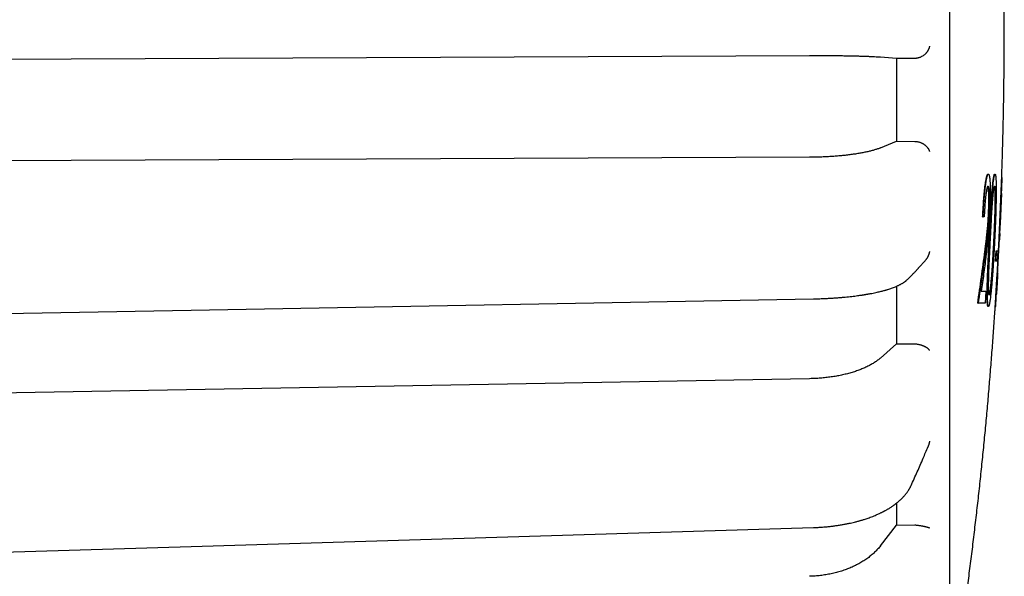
# Model space of a CAD drawing. Header units: millimetres. Extents: x 8 to 564, y 12 to 489.
# Tile 77 of 81: x 541 to 564, y 449 to 462. Entities that reach past the tile are written whole.
import ezdxf

# ---------------------------------------------------------------- set-up
doc = ezdxf.new("R2010")
doc.units = ezdxf.units.MM

msp = doc.modelspace()

# ---------------------------------------------------------------- linework, layer by layer
at = {"color": 7, "linetype": 'Continuous', "lineweight": 30}
for p, q in [((559.436, 460.948), (531.674, 460.818)), ((561.485, 460.884), (561.104, 460.913)), ((561.917, 460.886), (561.485, 460.884)), ((561.485, 460.884), (561.485, 458.932)), ((561.104, 458.777), (561.485, 458.932)), ((561.485, 458.932), (561.917, 458.931)), ((559.436, 458.556), (531.674, 458.432)), ((563.642, 458.156), (563.652, 458.156)), ((563.799, 458.156), (563.809, 458.156)), ((563.963, 457.697), (563.977, 458.081)), ((563.977, 458.081), (563.967, 458.081)), ((563.962, 457.697), (563.933, 456.989)), ((563.517, 457.15), (563.528, 457.15)), ((563.553, 457.15), (563.528, 457.15)), ((563.656, 457.261), (563.666, 457.261)), ((563.922, 456.755), (563.934, 457.02)), ((563.785, 456.589), (563.775, 456.589)), ((563.903, 456.607), (563.913, 456.607)), ((563.822, 456.105), (563.835, 456.351)), ((563.832, 456.105), (563.845, 456.351)), ((563.835, 456.351), (563.845, 456.351)), ((563.876, 456.351), (563.863, 456.105)), ((563.832, 456.105), (563.822, 456.105)), ((563.877, 456.091), (563.884, 456.091)), ((561.77, 455.695), (561.771, 455.697)), ((563.738, 455.826), (563.728, 455.826)), ((563.86, 455.83), (563.87, 455.83)), ((563.87, 455.83), (563.872, 455.83)), ((561.485, 455.512), (561.485, 454.153)), ((563.593, 455.398), (563.575, 455.111)), ((563.842, 455.314), (563.842, 455.315)), ((563.4, 455.111), (563.41, 455.111)), ((563.654, 455.037), (563.644, 455.037)), ((563.814, 455.037), (563.824, 455.037)), ((561.104, 453.817), (561.485, 454.153)), ((561.485, 454.153), (561.917, 454.153)), ((559.436, 453.332), (531.674, 452.837)), ((561.485, 450.394), (561.485, 449.878)), ((561.104, 449.386), (561.485, 449.878)), ((561.485, 449.878), (561.917, 449.881))]:
    msp.add_line(p, q, dxfattribs=at)
at = {"color": 7, "linetype": 'Continuous', "lineweight": 30, "flags": 128}
for points in [[(531.227, 454.704), (544.845, 454.95), (559.526, 455.216)], [(531.23, 448.964), (544.847, 449.376), (559.529, 449.82)]]:
    msp.add_lwpolyline(points, dxfattribs=at)
at = {"color": 7, "linetype": 'Continuous', "lineweight": 30}
for points, knots in [([(562.739, 450.718), (562.739, 450.8), (562.739, 450.962), (562.739, 451.212), (562.739, 451.466), (562.739, 451.724), (562.739, 451.987), (562.739, 452.248), (562.739, 452.508), (562.739, 452.766), (562.739, 453.028), (562.739, 453.292), (562.739, 453.571), (562.739, 453.862), (562.739, 454.168), (562.739, 454.478), (562.739, 454.791), (562.739, 455.106), (562.739, 455.425), (562.739, 455.747), (562.739, 456.066), (562.739, 456.382), (562.739, 456.695), (562.739, 457.01), (562.739, 457.327), (562.739, 457.646), (562.739, 457.96), (562.739, 458.269), (562.739, 458.574), (562.739, 458.88), (562.739, 459.187), (562.739, 459.506), (562.739, 459.838), (562.739, 460.183), (562.739, 460.529), (562.739, 460.875), (562.739, 461.222), (562.739, 461.568), (562.739, 461.915), (562.739, 462.256), (562.739, 462.591), (562.739, 462.919), (562.739, 463.247), (562.739, 463.574), (562.739, 463.901), (562.739, 464.22), (562.739, 464.532), (562.739, 464.837), (562.739, 465.14), (562.739, 465.442), (562.739, 465.754), (562.739, 466.077), (562.739, 466.408), (562.739, 466.738), (562.739, 467.064), (562.739, 467.389), (562.739, 467.71), (562.739, 468.029), (562.739, 468.34), (562.739, 468.642), (562.739, 468.936), (562.739, 469.227), (562.739, 469.515), (562.739, 469.8), (562.739, 470.075), (562.739, 470.342), (562.739, 470.601), (562.739, 470.855), (562.739, 471.107), (562.739, 471.364), (562.739, 471.627), (562.739, 471.895), (562.739, 472.158), (562.739, 472.416), (562.739, 472.669), (562.739, 472.916), (562.739, 473.159), (562.739, 473.392), (562.739, 473.616), (562.739, 473.831), (562.739, 474.04), (562.739, 474.245), (562.739, 474.444), (562.739, 474.634), (562.739, 474.816), (562.739, 474.988), (562.739, 475.156), (562.739, 475.319), (562.739, 475.482), (562.739, 475.646), (562.739, 475.809), (562.739, 475.965), (562.739, 476.115), (562.739, 476.258), (562.739, 476.394), (562.739, 476.523), (562.739, 476.643), (562.739, 476.754), (562.739, 476.857), (562.739, 476.954), (562.739, 477.044), (562.739, 477.128), (562.739, 477.203), (562.739, 477.271), (562.739, 477.332), (562.739, 477.387), (562.739, 477.436), (562.739, 477.48), (562.739, 477.52), (562.739, 477.553), (562.739, 477.579), (562.739, 477.598), (562.739, 477.609), (562.739, 477.611), (562.739, 477.611)], [0, 0, 0, 0, 0.008875, 0.017751, 0.026626, 0.035502, 0.044377, 0.053253, 0.061621, 0.069989, 0.078358, 0.086726, 0.095094, 0.104434, 0.113774, 0.123113, 0.132453, 0.141793, 0.151132, 0.160472, 0.169811, 0.178687, 0.187562, 0.196438, 0.205313, 0.214189, 0.223064, 0.231432, 0.239801, 0.248169, 0.256537, 0.264906, 0.274245, 0.283585, 0.292925, 0.302264, 0.311604, 0.320943, 0.330283, 0.339623, 0.348498, 0.357374, 0.366249, 0.375125, 0.384, 0.392876, 0.401244, 0.409612, 0.41798, 0.426349, 0.434717, 0.444057, 0.453396, 0.462736, 0.472076, 0.481415, 0.490755, 0.500094, 0.509434, 0.518309, 0.527185, 0.53606, 0.544936, 0.553811, 0.562687, 0.571055, 0.579423, 0.587792, 0.59616, 0.604528, 0.613868, 0.623208, 0.632547, 0.641887, 0.651226, 0.660566, 0.669906, 0.679245, 0.688121, 0.696996, 0.705872, 0.714747, 0.723623, 0.732498, 0.740866, 0.749235, 0.757603, 0.765971, 0.77434, 0.783679, 0.793019, 0.802359, 0.811698, 0.821038, 0.830377, 0.839717, 0.849057, 0.857932, 0.866808, 0.875683, 0.884559, 0.893434, 0.902309, 0.910678, 0.919046, 0.927414, 0.935783, 0.944151, 0.953491, 0.96283, 0.97217, 0.98151, 0.990849, 1, 1, 1, 1]), ([(563.967, 458.081), (563.967, 458.1), (563.974, 458.272), (563.984, 458.598), (563.996, 459.058), (564.007, 459.518), (564.015, 459.978), (564.021, 460.438), (564.026, 460.898), (564.028, 461.358), (564.027, 461.819), (564.025, 462.279), (564.021, 462.739), (564.014, 463.199), (564.006, 463.659), (563.995, 464.119), (563.982, 464.579), (563.972, 464.893), (563.966, 465.054), (563.966, 465.061)], [0, 0, 0, 0, 0.008171, 0.074077, 0.139985, 0.205893, 0.271802, 0.337712, 0.403622, 0.469533, 0.535444, 0.601357, 0.66727, 0.733184, 0.799098, 0.865013, 0.930929, 0.996846, 1, 1, 1, 1]), ([(562.263, 461.173), (562.263, 461.173), (562.263, 461.173), (562.263, 461.17), (562.262, 461.166), (562.26, 461.158), (562.258, 461.15), (562.256, 461.142), (562.253, 461.135), (562.251, 461.127), (562.247, 461.118), (562.243, 461.108), (562.238, 461.098), (562.232, 461.086), (562.225, 461.073), (562.218, 461.06), (562.21, 461.048), (562.201, 461.036), (562.192, 461.025), (562.184, 461.015), (562.168, 460.998), (562.146, 460.976), (562.113, 460.951), (562.082, 460.932), (562.053, 460.917), (562.026, 460.906), (562, 460.898), (561.982, 460.894), (561.974, 460.892)], [0, 0, 0, 0, 0.000868, 0.002168, 0.019323, 0.039747, 0.067377, 0.086405, 0.107789, 0.131533, 0.157636, 0.186101, 0.21693, 0.250123, 0.289831, 0.328207, 0.365253, 0.400972, 0.435367, 0.468441, 0.5002, 0.596889, 0.687688, 0.772928, 0.833477, 0.891339, 0.946755, 1, 1, 1, 1]), ([(561.104, 460.913), (561.083, 460.915), (561.042, 460.918), (560.97, 460.922), (560.892, 460.926), (560.808, 460.93), (560.717, 460.933), (560.621, 460.936), (560.519, 460.939), (560.412, 460.941), (560.301, 460.943), (560.186, 460.945), (560.067, 460.947), (559.945, 460.948), (559.82, 460.948), (559.694, 460.949), (559.565, 460.949), (559.479, 460.948), (559.436, 460.948)], [0, 0, 0, 0, 0.062688, 0.125134, 0.187601, 0.250354, 0.312919, 0.375275, 0.437688, 0.500421, 0.562851, 0.625075, 0.687358, 0.749964, 0.812561, 0.874921, 0.937312, 1, 1, 1, 1]), ([(561.974, 460.892), (561.964, 460.89), (561.946, 460.887), (561.926, 460.887), (561.917, 460.886)], [0, 0, 0, 0, 0.497389, 1, 1, 1, 1]), ([(561.917, 458.931), (561.926, 458.931), (561.946, 458.93), (561.964, 458.927), (561.974, 458.926)], [0, 0, 0, 0, 0.5050424, 1, 1, 1, 1]), ([(561.974, 458.926), (561.982, 458.924), (562, 458.92), (562.026, 458.913), (562.052, 458.904), (562.073, 458.894), (562.091, 458.886), (562.105, 458.878), (562.12, 458.869), (562.134, 458.86), (562.148, 458.85), (562.161, 458.84), (562.174, 458.829), (562.185, 458.818), (562.195, 458.808), (562.205, 458.797), (562.215, 458.785), (562.224, 458.773), (562.232, 458.762), (562.239, 458.749), (562.244, 458.74), (562.248, 458.733), (562.25, 458.728), (562.252, 458.723), (562.254, 458.718), (562.256, 458.713), (562.258, 458.707), (562.26, 458.701), (562.262, 458.695), (562.263, 458.692), (562.263, 458.69), (562.263, 458.69), (562.263, 458.69), (562.263, 458.69), (562.263, 458.69), (562.263, 458.69)], [0, 0, 0, 0, 0.053307, 0.108024, 0.164408, 0.22269, 0.257665, 0.294135, 0.332136, 0.371702, 0.412857, 0.455628, 0.500034, 0.537181, 0.576128, 0.616882, 0.65945, 0.703835, 0.750042, 0.78511, 0.83367, 0.848617, 0.864488, 0.881283, 0.899002, 0.917643, 0.937207, 0.964323, 0.983824, 0.995713, 0.998806, 0.999639, 0.999878, 0.999954, 1, 1, 1, 1]), ([(561.104, 458.777), (561.083, 458.768), (561.042, 458.752), (560.97, 458.729), (560.892, 458.707), (560.808, 458.686), (560.717, 458.667), (560.621, 458.649), (560.519, 458.632), (560.412, 458.617), (560.301, 458.603), (560.186, 458.591), (560.067, 458.581), (559.945, 458.572), (559.82, 458.565), (559.694, 458.56), (559.565, 458.557), (559.479, 458.556), (559.436, 458.556)], [0, 0, 0, 0, 0.062688, 0.125134, 0.187601, 0.250354, 0.312919, 0.375275, 0.437688, 0.500421, 0.562851, 0.625075, 0.687358, 0.749964, 0.812561, 0.874921, 0.937312, 1, 1, 1, 1]), ([(563.517, 457.15), (563.518, 457.165), (563.52, 457.193), (563.522, 457.234), (563.524, 457.271), (563.525, 457.305), (563.527, 457.337), (563.53, 457.376), (563.533, 457.424), (563.536, 457.48), (563.54, 457.537), (563.545, 457.595), (563.55, 457.653), (563.555, 457.709), (563.56, 457.762), (563.566, 457.814), (563.572, 457.863), (563.578, 457.91), (563.584, 457.953), (563.59, 457.992), (563.596, 458.027), (563.602, 458.058), (563.607, 458.083), (563.613, 458.104), (563.618, 458.12), (563.623, 458.133), (563.627, 458.143), (563.632, 458.149), (563.637, 458.154), (563.64, 458.155), (563.642, 458.156)], [0, 0, 0, 0, 0.028164, 0.054077, 0.077747, 0.099186, 0.11841, 0.139446, 0.175642, 0.212287, 0.249485, 0.290899, 0.332156, 0.373452, 0.414983, 0.45694, 0.499509, 0.54237, 0.584502, 0.62609, 0.667326, 0.708407, 0.749531, 0.784388, 0.819777, 0.855832, 0.889136, 0.922066, 0.959001, 1, 1, 1, 1]), ([(563.528, 457.15), (563.528, 457.165), (563.53, 457.193), (563.532, 457.234), (563.534, 457.271), (563.535, 457.305), (563.537, 457.337), (563.54, 457.386), (563.544, 457.452), (563.55, 457.528), (563.555, 457.595), (563.56, 457.653), (563.565, 457.709), (563.571, 457.762), (563.576, 457.814), (563.582, 457.864), (563.588, 457.91), (563.594, 457.953), (563.6, 457.992), (563.606, 458.027), (563.612, 458.058), (563.617, 458.083), (563.623, 458.104), (563.628, 458.12), (563.633, 458.133), (563.637, 458.143), (563.642, 458.149), (563.647, 458.154), (563.65, 458.155), (563.652, 458.156)], [0, 0, 0, 0, 0.028187, 0.054112, 0.077784, 0.099215, 0.118422, 0.139478, 0.193965, 0.249473, 0.29092, 0.332198, 0.373501, 0.415026, 0.456964, 0.499502, 0.542399, 0.584553, 0.626149, 0.667378, 0.708438, 0.749528, 0.784437, 0.819837, 0.855861, 0.889152, 0.9221, 0.95903, 1, 1, 1, 1]), ([(563.652, 458.156), (563.653, 458.155), (563.655, 458.155), (563.658, 458.153), (563.661, 458.151), (563.663, 458.148), (563.665, 458.144), (563.669, 458.136), (563.673, 458.122), (563.677, 458.102), (563.681, 458.082), (563.683, 458.063), (563.685, 458.042), (563.688, 458.017), (563.69, 457.986), (563.692, 457.949), (563.694, 457.905), (563.696, 457.855), (563.697, 457.799), (563.698, 457.74), (563.698, 457.68), (563.698, 457.622), (563.697, 457.569), (563.696, 457.521), (563.695, 457.471), (563.694, 457.421), (563.692, 457.372), (563.69, 457.32), (563.689, 457.286), (563.688, 457.268)], [0, 0, 0, 0, 0.027009, 0.0522702, 0.0757958, 0.097601, 0.1177051, 0.1404514, 0.1965588, 0.2490998, 0.2810883, 0.3126954, 0.3440082, 0.3751158, 0.4164271, 0.4577542, 0.4993154, 0.5511045, 0.6017012, 0.6513913, 0.7004767, 0.7492704, 0.7848094, 0.8203544, 0.8560404, 0.8920006, 0.9270289, 0.9617974, 1, 1, 1, 1]), ([(563.671, 456.595), (563.672, 456.632), (563.676, 456.703), (563.681, 456.807), (563.685, 456.885), (563.688, 456.938), (563.689, 456.969), (563.691, 456.999), (563.693, 457.028), (563.694, 457.057), (563.696, 457.085), (563.698, 457.129), (563.701, 457.188), (563.705, 457.262), (563.709, 457.333), (563.714, 457.402), (563.718, 457.471), (563.723, 457.541), (563.728, 457.615), (563.734, 457.692), (563.74, 457.768), (563.745, 457.828), (563.75, 457.875), (563.753, 457.912), (563.757, 457.945), (563.76, 457.977), (563.764, 458.006), (563.768, 458.034), (563.772, 458.059), (563.775, 458.082), (563.779, 458.102), (563.783, 458.119), (563.787, 458.135), (563.791, 458.146), (563.795, 458.153), (563.798, 458.155), (563.799, 458.156)], [0, 0, 0, 0, 0.0527255, 0.102521, 0.1494077, 0.164546, 0.1793584, 0.1938461, 0.2080103, 0.2218523, 0.2353736, 0.2485757, 0.2858523, 0.3217359, 0.3562717, 0.390353, 0.425489, 0.4614247, 0.4982654, 0.5429627, 0.586081, 0.6279029, 0.6525068, 0.676826, 0.7009342, 0.7249065, 0.7488199, 0.7741321, 0.7992144, 0.8241536, 0.8490379, 0.8739562, 0.9033322, 0.9340252, 0.9662, 1, 1, 1, 1]), ([(563.681, 456.595), (563.683, 456.635), (563.686, 456.711), (563.692, 456.821), (563.697, 456.924), (563.702, 457.021), (563.706, 457.097), (563.709, 457.155), (563.712, 457.198), (563.714, 457.239), (563.716, 457.28), (563.719, 457.319), (563.721, 457.357), (563.724, 457.407), (563.728, 457.468), (563.733, 457.539), (563.737, 457.608), (563.742, 457.672), (563.747, 457.731), (563.751, 457.786), (563.756, 457.843), (563.762, 457.9), (563.768, 457.957), (563.774, 458.003), (563.779, 458.041), (563.784, 458.071), (563.788, 458.097), (563.793, 458.118), (563.797, 458.135), (563.801, 458.146), (563.805, 458.153), (563.808, 458.155), (563.809, 458.156)], [0, 0, 0, 0, 0.056399, 0.109427, 0.15911, 0.20548, 0.248577, 0.269654, 0.290279, 0.310457, 0.330198, 0.349509, 0.3684, 0.387603, 0.423651, 0.460504, 0.498277, 0.531982, 0.564756, 0.596713, 0.627977, 0.668808, 0.708974, 0.748825, 0.780462, 0.811748, 0.842854, 0.873954, 0.903349, 0.934049, 0.966218, 1, 1, 1, 1]), ([(563.809, 458.156), (563.811, 458.155), (563.813, 458.153), (563.817, 458.146), (563.82, 458.135), (563.823, 458.12), (563.825, 458.103), (563.827, 458.083), (563.829, 458.061), (563.831, 458.036), (563.832, 458.008), (563.833, 457.979), (563.834, 457.948), (563.835, 457.915), (563.835, 457.879), (563.836, 457.832), (563.836, 457.771), (563.836, 457.695), (563.835, 457.63), (563.834, 457.578), (563.834, 457.542), (563.833, 457.506), (563.832, 457.468), (563.831, 457.43), (563.83, 457.391), (563.828, 457.327), (563.826, 457.235), (563.823, 457.146), (563.82, 457.085), (563.819, 457.054), (563.818, 457.022), (563.817, 456.988), (563.815, 456.954), (563.814, 456.919), (563.812, 456.884), (563.81, 456.833), (563.807, 456.766), (563.803, 456.682), (563.8, 456.625), (563.799, 456.595)], [0, 0, 0, 0, 0.033741, 0.065768, 0.096216, 0.125244, 0.150273, 0.175234, 0.200213, 0.225298, 0.250574, 0.274192, 0.297947, 0.321915, 0.346168, 0.370778, 0.412761, 0.456215, 0.501402, 0.519995, 0.538777, 0.557762, 0.576966, 0.596404, 0.616089, 0.636037, 0.692335, 0.750962, 0.765621, 0.780688, 0.796167, 0.812059, 0.828366, 0.845092, 0.862238, 0.879807, 0.917992, 0.958052, 1, 1, 1, 1]), ([(563.641, 457.873), (563.64, 457.872), (563.637, 457.872), (563.634, 457.869), (563.63, 457.864), (563.627, 457.857), (563.624, 457.848), (563.62, 457.836), (563.616, 457.821), (563.612, 457.802), (563.608, 457.78), (563.603, 457.751), (563.598, 457.712), (563.592, 457.668), (563.587, 457.626), (563.584, 457.59), (563.579, 457.544), (563.574, 457.489), (563.57, 457.43), (563.566, 457.378), (563.563, 457.334), (563.561, 457.291), (563.558, 457.249), (563.556, 457.202), (563.554, 457.169), (563.553, 457.15)], [0, 0, 0, 0, 0.040933, 0.077637, 0.110186, 0.14291, 0.17873, 0.214479, 0.250281, 0.29116, 0.332022, 0.373099, 0.435604, 0.499858, 0.54085, 0.581855, 0.623069, 0.685689, 0.749841, 0.792043, 0.83355, 0.874452, 0.908534, 0.950371, 1, 1, 1, 1]), ([(563.656, 457.261), (563.657, 457.274), (563.658, 457.3), (563.659, 457.336), (563.66, 457.369), (563.661, 457.401), (563.662, 457.434), (563.662, 457.467), (563.663, 457.508), (563.663, 457.555), (563.662, 457.606), (563.661, 457.655), (563.66, 457.7), (563.658, 457.741), (563.655, 457.777), (563.652, 457.807), (563.649, 457.829), (563.646, 457.844), (563.643, 457.855), (563.641, 457.863), (563.638, 457.868), (563.636, 457.869), (563.636, 457.87)], [0, 0, 0, 0, 0.044089, 0.083219, 0.117463, 0.15117, 0.188533, 0.22682, 0.266176, 0.330653, 0.396062, 0.463118, 0.532487, 0.60129, 0.668202, 0.733841, 0.798858, 0.842858, 0.887169, 0.931969, 0.970148, 1, 1, 1, 1]), ([(563.641, 457.873), (563.642, 457.872), (563.644, 457.872), (563.647, 457.869), (563.649, 457.866), (563.652, 457.86), (563.654, 457.852), (563.656, 457.842), (563.659, 457.828), (563.662, 457.807), (563.665, 457.777), (563.668, 457.741), (563.67, 457.7), (563.671, 457.655), (563.672, 457.614), (563.673, 457.58), (563.673, 457.554), (563.673, 457.528), (563.673, 457.497), (563.672, 457.462), (563.672, 457.423), (563.671, 457.385), (563.67, 457.347), (563.668, 457.306), (563.667, 457.277), (563.666, 457.261)], [0, 0, 0, 0, 0.041399, 0.078346, 0.110899, 0.14358, 0.179397, 0.214985, 0.250448, 0.311377, 0.372937, 0.435741, 0.500368, 0.565381, 0.628272, 0.659125, 0.689686, 0.72004, 0.750274, 0.793153, 0.834795, 0.875417, 0.910656, 0.952141, 1, 1, 1, 1]), ([(563.699, 456.589), (563.701, 456.622), (563.704, 456.686), (563.709, 456.777), (563.712, 456.849), (563.715, 456.903), (563.717, 456.939), (563.719, 456.975), (563.721, 457.015), (563.724, 457.067), (563.727, 457.129), (563.731, 457.198), (563.734, 457.25), (563.736, 457.286), (563.737, 457.306), (563.739, 457.326), (563.74, 457.346), (563.741, 457.365), (563.742, 457.384), (563.745, 457.42), (563.748, 457.47), (563.753, 457.533), (563.757, 457.587), (563.761, 457.632), (563.765, 457.669), (563.768, 457.703), (563.772, 457.736), (563.776, 457.766), (563.779, 457.793), (563.783, 457.817), (563.786, 457.833), (563.788, 457.842), (563.789, 457.848), (563.79, 457.853), (563.791, 457.857), (563.792, 457.861), (563.794, 457.865), (563.795, 457.868), (563.798, 457.871), (563.799, 457.872), (563.8, 457.873)], [0, 0, 0, 0, 0.059564, 0.115259, 0.167104, 0.190217, 0.212481, 0.2339, 0.256251, 0.284164, 0.328935, 0.371576, 0.41216, 0.42538, 0.438379, 0.451162, 0.463733, 0.476096, 0.488256, 0.500217, 0.545386, 0.588778, 0.630658, 0.661257, 0.691306, 0.720948, 0.750331, 0.781798, 0.813001, 0.844129, 0.875372, 0.886348, 0.897072, 0.907553, 0.917801, 0.927828, 0.937645, 0.953801, 0.974576, 1, 1, 1, 1]), ([(563.795, 457.866), (563.795, 457.866), (563.795, 457.864), (563.796, 457.86), (563.798, 457.854), (563.799, 457.845), (563.8, 457.832), (563.802, 457.814), (563.804, 457.789), (563.805, 457.761), (563.806, 457.732), (563.807, 457.705), (563.807, 457.678), (563.807, 457.649), (563.807, 457.619), (563.807, 457.578), (563.807, 457.526), (563.806, 457.461), (563.805, 457.405), (563.804, 457.36), (563.804, 457.328), (563.803, 457.295), (563.802, 457.261), (563.801, 457.227), (563.8, 457.191), (563.798, 457.15), (563.797, 457.104), (563.795, 457.051), (563.793, 457.001), (563.791, 456.941), (563.788, 456.87), (563.784, 456.782), (563.779, 456.688), (563.776, 456.623), (563.775, 456.589)], [0, 0, 0, 0, 0.005698, 0.021426, 0.0397, 0.058874, 0.079, 0.112371, 0.145615, 0.178939, 0.212546, 0.236266, 0.260407, 0.285053, 0.310284, 0.336174, 0.380965, 0.428059, 0.477702, 0.49912, 0.520891, 0.54303, 0.565551, 0.588468, 0.611794, 0.635541, 0.668903, 0.703112, 0.738195, 0.76607, 0.818529, 0.874978, 0.935457, 1, 1, 1, 1]), ([(563.8, 457.873), (563.801, 457.872), (563.802, 457.871), (563.804, 457.868), (563.805, 457.865), (563.806, 457.86), (563.808, 457.854), (563.809, 457.845), (563.81, 457.834), (563.811, 457.821), (563.813, 457.805), (563.814, 457.789), (563.815, 457.77), (563.815, 457.75), (563.816, 457.723), (563.817, 457.687), (563.818, 457.639), (563.818, 457.597), (563.817, 457.561), (563.817, 457.536), (563.817, 457.509), (563.817, 457.481), (563.816, 457.452), (563.816, 457.422), (563.815, 457.377), (563.813, 457.316), (563.811, 457.238), (563.809, 457.166), (563.807, 457.104), (563.805, 457.051), (563.803, 457.001), (563.801, 456.941), (563.798, 456.871), (563.794, 456.783), (563.789, 456.688), (563.786, 456.623), (563.785, 456.589)], [0, 0, 0, 0, 0.0225374, 0.0416364, 0.0573176, 0.0722167, 0.089511, 0.107699, 0.1268311, 0.1479151, 0.1689302, 0.1899345, 0.2109859, 0.2321421, 0.2534598, 0.291115, 0.3300397, 0.3705829, 0.3885362, 0.4068659, 0.4255927, 0.4447361, 0.4643143, 0.4843443, 0.504842, 0.5527035, 0.6025064, 0.6544169, 0.6860561, 0.7185053, 0.7517898, 0.778203, 0.8279215, 0.8814356, 0.9387844, 1, 1, 1, 1]), ([(563.569, 456.337), (563.572, 456.355), (563.576, 456.389), (563.582, 456.436), (563.587, 456.474), (563.59, 456.502), (563.592, 456.522), (563.595, 456.543), (563.599, 456.577), (563.604, 456.622), (563.609, 456.662), (563.612, 456.689), (563.613, 456.702), (563.615, 456.715), (563.616, 456.728), (563.617, 456.741), (563.619, 456.761), (563.622, 456.787), (563.625, 456.819), (563.628, 456.85), (563.631, 456.88), (563.634, 456.909), (563.636, 456.937), (563.638, 456.963), (563.641, 456.993), (563.643, 457.027), (563.646, 457.065), (563.648, 457.102), (563.65, 457.138), (563.652, 457.174), (563.654, 457.216), (563.656, 457.245), (563.656, 457.261)], [0, 0, 0, 0, 0.066306, 0.125202, 0.176691, 0.203564, 0.227865, 0.249596, 0.283065, 0.348171, 0.409896, 0.425507, 0.440888, 0.45604, 0.470963, 0.485659, 0.500127, 0.537457, 0.572943, 0.606607, 0.638471, 0.668563, 0.696918, 0.723575, 0.748581, 0.784635, 0.820546, 0.856411, 0.888194, 0.919941, 0.95719, 1, 1, 1, 1]), ([(563.666, 457.261), (563.666, 457.248), (563.665, 457.224), (563.663, 457.191), (563.662, 457.161), (563.66, 457.133), (563.659, 457.109), (563.657, 457.087), (563.656, 457.067), (563.655, 457.047), (563.653, 457.028), (563.652, 457.009), (563.65, 456.983), (563.647, 456.95), (563.644, 456.909), (563.641, 456.876), (563.639, 456.851), (563.637, 456.836), (563.636, 456.82), (563.634, 456.804), (563.632, 456.788), (563.631, 456.771), (563.627, 456.738), (563.622, 456.689), (563.616, 456.639), (563.612, 456.602), (563.609, 456.58), (563.607, 456.559), (563.605, 456.54), (563.602, 456.516), (563.598, 456.484), (563.593, 456.441), (563.586, 456.391), (563.582, 456.356), (563.579, 456.337)], [0, 0, 0, 0, 0.034002, 0.064599, 0.091816, 0.115688, 0.140677, 0.159052, 0.177443, 0.195864, 0.214327, 0.232845, 0.251431, 0.289331, 0.330985, 0.376533, 0.392767, 0.409459, 0.426611, 0.444227, 0.462308, 0.480858, 0.499878, 0.572252, 0.65011, 0.675722, 0.701882, 0.728591, 0.753455, 0.770918, 0.815851, 0.869008, 0.93039, 1, 1, 1, 1]), ([(563.688, 457.268), (563.687, 457.255), (563.686, 457.232), (563.685, 457.199), (563.683, 457.169), (563.682, 457.142), (563.681, 457.117), (563.678, 457.078), (563.675, 457.025), (563.671, 456.965), (563.667, 456.912), (563.664, 456.867), (563.66, 456.82), (563.656, 456.774), (563.651, 456.726), (563.648, 456.687), (563.644, 456.655), (563.642, 456.63), (563.639, 456.605), (563.637, 456.579), (563.634, 456.553), (563.631, 456.525), (563.627, 456.495), (563.624, 456.463), (563.621, 456.434), (563.617, 456.401), (563.612, 456.361), (563.606, 456.31), (563.599, 456.254), (563.594, 456.215), (563.592, 456.195)], [0, 0, 0, 0, 0.029149, 0.055632, 0.079455, 0.100628, 0.119162, 0.139787, 0.194168, 0.249881, 0.28807, 0.327521, 0.368337, 0.410614, 0.454435, 0.499878, 0.523613, 0.547891, 0.572716, 0.598091, 0.624019, 0.650502, 0.682431, 0.71514, 0.748632, 0.773118, 0.820962, 0.874721, 0.9344, 1, 1, 1, 1]), ([(563.933, 456.989), (563.933, 456.994), (563.933, 457.004), (563.934, 457.016), (563.934, 457.026), (563.935, 457.033), (563.935, 457.039), (563.935, 457.043), (563.935, 457.044), (563.935, 457.045)], [0, 0, 0, 0, 0.163607, 0.310664, 0.441279, 0.566319, 0.703413, 0.847899, 1, 1, 1, 1]), ([(563.644, 455.037), (563.643, 455.037), (563.641, 455.038), (563.638, 455.043), (563.635, 455.051), (563.633, 455.061), (563.631, 455.074), (563.629, 455.09), (563.627, 455.109), (563.626, 455.132), (563.625, 455.157), (563.623, 455.19), (563.622, 455.233), (563.622, 455.289), (563.622, 455.339), (563.623, 455.378), (563.623, 455.404), (563.623, 455.431), (563.624, 455.459), (563.624, 455.488), (563.625, 455.518), (563.626, 455.548), (563.627, 455.596), (563.629, 455.661), (563.632, 455.748), (563.635, 455.829), (563.638, 455.903), (563.64, 455.952), (563.641, 455.986), (563.642, 456.004), (563.643, 456.022), (563.644, 456.041), (563.645, 456.059), (563.647, 456.101), (563.65, 456.169), (563.654, 456.265), (563.659, 456.369), (563.665, 456.48), (563.669, 456.556), (563.671, 456.595)], [0, 0, 0, 0, 0.0272784, 0.0533621, 0.0783171, 0.1022188, 0.125153, 0.1502458, 0.1752002, 0.2001052, 0.2250506, 0.2501255, 0.2895837, 0.3294998, 0.370229, 0.3857855, 0.4015201, 0.4174491, 0.4335881, 0.449952, 0.4665551, 0.4834113, 0.5005337, 0.5429809, 0.5871595, 0.6332565, 0.6648146, 0.6973229, 0.7059992, 0.714744, 0.723558, 0.7324418, 0.7413959, 0.750421, 0.7936104, 0.8401226, 0.8900021, 0.9432847, 1, 1, 1, 1]), ([(563.654, 455.037), (563.653, 455.037), (563.65, 455.039), (563.647, 455.046), (563.644, 455.057), (563.641, 455.072), (563.639, 455.09), (563.637, 455.109), (563.636, 455.132), (563.635, 455.157), (563.634, 455.186), (563.633, 455.221), (563.632, 455.261), (563.632, 455.305), (563.632, 455.358), (563.633, 455.422), (563.635, 455.498), (563.636, 455.563), (563.638, 455.614), (563.639, 455.649), (563.64, 455.685), (563.641, 455.722), (563.642, 455.76), (563.644, 455.799), (563.646, 455.851), (563.648, 455.916), (563.652, 455.995), (563.655, 456.057), (563.657, 456.1), (563.658, 456.123), (563.659, 456.147), (563.66, 456.171), (563.661, 456.196), (563.663, 456.233), (563.665, 456.283), (563.669, 456.364), (563.674, 456.469), (563.678, 456.552), (563.681, 456.595)], [0, 0, 0, 0, 0.033926, 0.065998, 0.096351, 0.125145, 0.15027, 0.175241, 0.200146, 0.225075, 0.250117, 0.279707, 0.309498, 0.339642, 0.370286, 0.412158, 0.455475, 0.500515, 0.518523, 0.536826, 0.55544, 0.57438, 0.593661, 0.613296, 0.6333, 0.670968, 0.709986, 0.750417, 0.761393, 0.772592, 0.784015, 0.795665, 0.80754, 0.819644, 0.849076, 0.879785, 0.937823, 1, 1, 1, 1]), ([(563.799, 456.595), (563.797, 456.556), (563.793, 456.48), (563.787, 456.369), (563.781, 456.266), (563.775, 456.169), (563.771, 456.094), (563.767, 456.038), (563.765, 455.999), (563.762, 455.961), (563.76, 455.924), (563.757, 455.887), (563.755, 455.851), (563.752, 455.816), (563.749, 455.769), (563.744, 455.711), (563.739, 455.644), (563.734, 455.587), (563.73, 455.538), (563.726, 455.498), (563.723, 455.459), (563.719, 455.422), (563.716, 455.387), (563.711, 455.343), (563.705, 455.291), (563.698, 455.235), (563.692, 455.192), (563.687, 455.158), (563.683, 455.133), (563.679, 455.11), (563.675, 455.091), (563.671, 455.073), (563.667, 455.058), (563.663, 455.047), (563.658, 455.039), (563.655, 455.037), (563.654, 455.037)], [0, 0, 0, 0, 0.056095, 0.108898, 0.158442, 0.20477, 0.24793, 0.266982, 0.285763, 0.304279, 0.322539, 0.34055, 0.35832, 0.375857, 0.393171, 0.428761, 0.463499, 0.49748, 0.520223, 0.542517, 0.564393, 0.585881, 0.607014, 0.627828, 0.668636, 0.708622, 0.748117, 0.773757, 0.799032, 0.824025, 0.848822, 0.873511, 0.903128, 0.933978, 0.966222, 1, 1, 1, 1]), ([(563.672, 455.305), (563.671, 455.306), (563.67, 455.307), (563.669, 455.309), (563.667, 455.312), (563.666, 455.315), (563.665, 455.32), (563.664, 455.326), (563.663, 455.334), (563.662, 455.344), (563.661, 455.356), (563.66, 455.371), (563.659, 455.387), (563.659, 455.406), (563.658, 455.426), (563.657, 455.453), (563.657, 455.49), (563.657, 455.538), (563.658, 455.589), (563.659, 455.641), (563.66, 455.68), (563.66, 455.708), (563.661, 455.723), (563.661, 455.738), (563.662, 455.753), (563.662, 455.769), (563.663, 455.802), (563.665, 455.856), (563.668, 455.933), (563.671, 456.001), (563.673, 456.057), (563.675, 456.101), (563.677, 456.145), (563.679, 456.187), (563.682, 456.24), (563.685, 456.308), (563.69, 456.396), (563.694, 456.491), (563.697, 456.556), (563.699, 456.589)], [0, 0, 0, 0, 0.019804, 0.036976, 0.051526, 0.063468, 0.078905, 0.094574, 0.110515, 0.126767, 0.146935, 0.167375, 0.188143, 0.209292, 0.230873, 0.252933, 0.291794, 0.331443, 0.372252, 0.407682, 0.444356, 0.454189, 0.464121, 0.474155, 0.484294, 0.494541, 0.504897, 0.549637, 0.597954, 0.65005, 0.67597, 0.70278, 0.730493, 0.75728, 0.778273, 0.827902, 0.881383, 0.938742, 1, 1, 1, 1]), ([(563.775, 456.589), (563.773, 456.566), (563.771, 456.521), (563.768, 456.454), (563.764, 456.391), (563.761, 456.33), (563.757, 456.272), (563.754, 456.214), (563.75, 456.152), (563.746, 456.087), (563.742, 456.023), (563.738, 455.96), (563.733, 455.895), (563.73, 455.85), (563.728, 455.826)], [0, 0, 0, 0, 0.0895081, 0.1753569, 0.2575713, 0.3361799, 0.4112153, 0.4827151, 0.5639945, 0.6532604, 0.7372085, 0.8165383, 0.9037668, 1, 1, 1, 1]), ([(563.785, 456.589), (563.783, 456.566), (563.781, 456.521), (563.778, 456.455), (563.774, 456.391), (563.771, 456.33), (563.767, 456.272), (563.764, 456.214), (563.76, 456.152), (563.756, 456.087), (563.752, 456.023), (563.748, 455.96), (563.743, 455.895), (563.74, 455.85), (563.738, 455.826)], [0, 0, 0, 0, 0.08948, 0.175311, 0.257519, 0.336131, 0.411182, 0.482707, 0.56391, 0.653149, 0.737184, 0.816493, 0.903718, 1, 1, 1, 1]), ([(563.863, 455.83), (563.863, 455.834), (563.873, 455.99), (563.887, 456.249), (563.899, 456.505), (563.904, 456.607)], [0, 0, 0, 0, 0.011917, 0.603421, 1, 1, 1, 1]), ([(563.884, 456.091), (563.885, 456.115), (563.888, 456.164), (563.892, 456.233), (563.895, 456.297), (563.898, 456.348), (563.9, 456.388), (563.902, 456.419), (563.904, 456.449), (563.906, 456.487), (563.908, 456.533), (563.911, 456.576), (563.912, 456.599), (563.913, 456.607)], [0, 0, 0, 0, 0.12921, 0.249429, 0.361377, 0.465944, 0.525209, 0.584041, 0.642619, 0.701123, 0.818593, 0.937932, 1, 1, 1, 1]), ([(563.922, 456.755), (563.922, 456.755), (563.922, 456.753), (563.921, 456.748), (563.921, 456.739), (563.921, 456.729), (563.92, 456.719), (563.919, 456.707), (563.918, 456.69), (563.917, 456.666), (563.915, 456.639), (563.914, 456.618), (563.913, 456.607)], [0, 0, 0, 0, 0.007829, 0.099537, 0.177035, 0.259866, 0.348079, 0.412915, 0.538302, 0.677874, 0.831745, 1, 1, 1, 1]), ([(561.771, 455.697), (561.782, 455.707), (561.801, 455.727), (561.829, 455.757), (561.855, 455.784), (561.879, 455.809), (561.901, 455.832), (561.921, 455.853), (561.938, 455.871), (561.953, 455.888), (561.967, 455.902), (561.979, 455.915), (561.99, 455.927), (562.001, 455.939), (562.013, 455.953), (562.028, 455.968), (562.044, 455.986), (562.062, 456.006), (562.081, 456.027), (562.102, 456.05), (562.124, 456.074), (562.143, 456.096), (562.155, 456.11), (562.16, 456.115)], [0, 0, 0, 0, 0.07459, 0.144389, 0.209398, 0.269617, 0.325046, 0.375687, 0.419048, 0.458152, 0.492999, 0.52359, 0.549925, 0.57797, 0.610808, 0.648439, 0.690862, 0.738077, 0.790084, 0.843507, 0.901191, 0.963133, 1, 1, 1, 1]), ([(562.263, 456.336), (562.263, 456.336), (562.263, 456.336), (562.263, 456.333), (562.262, 456.327), (562.26, 456.318), (562.258, 456.308), (562.256, 456.299), (562.253, 456.29), (562.251, 456.28), (562.247, 456.269), (562.243, 456.257), (562.238, 456.244), (562.232, 456.23), (562.225, 456.215), (562.218, 456.199), (562.21, 456.184), (562.201, 456.17), (562.192, 456.157), (562.184, 456.145), (562.173, 456.13), (562.165, 456.121), (562.159, 456.116)], [0, 0, 0, 0, 0.001582, 0.003952, 0.035225, 0.072456, 0.122823, 0.157508, 0.196491, 0.239773, 0.287358, 0.339247, 0.395445, 0.455954, 0.528338, 0.598294, 0.665826, 0.730938, 0.793637, 0.853928, 0.911822, 1, 1, 1, 1]), ([(563.87, 455.83), (563.87, 455.836), (563.871, 455.856), (563.873, 455.894), (563.876, 455.941), (563.878, 455.988), (563.881, 456.037), (563.883, 456.072), (563.884, 456.091)], [0, 0, 0, 0, 0.06309, 0.248588, 0.440372, 0.601309, 0.78774, 1, 1, 1, 1]), ([(560.899, 455.345), (560.922, 455.349), (560.965, 455.358), (561.024, 455.371), (561.077, 455.383), (561.124, 455.394), (561.164, 455.405), (561.199, 455.414), (561.23, 455.423), (561.258, 455.431), (561.29, 455.441), (561.327, 455.453), (561.37, 455.468), (561.414, 455.483), (561.454, 455.499), (561.489, 455.514), (561.517, 455.527), (561.543, 455.539), (561.566, 455.55), (561.587, 455.562), (561.609, 455.574), (561.629, 455.586), (561.645, 455.596), (561.658, 455.604), (561.669, 455.611), (561.679, 455.619), (561.691, 455.627), (561.703, 455.636), (561.717, 455.647), (561.733, 455.661), (561.751, 455.677), (561.763, 455.689), (561.77, 455.695)], [0, 0, 0, 0, 0.05703, 0.109563, 0.157619, 0.201209, 0.24034, 0.274432, 0.30469, 0.333023, 0.359634, 0.404506, 0.451551, 0.501256, 0.55355, 0.592703, 0.62908, 0.661978, 0.69194, 0.720703, 0.749821, 0.782359, 0.803624, 0.822053, 0.836947, 0.852064, 0.870672, 0.888011, 0.909406, 0.935171, 0.965333, 1, 1, 1, 1]), ([(563.728, 455.826), (563.726, 455.8), (563.722, 455.75), (563.716, 455.68), (563.71, 455.615), (563.705, 455.557), (563.699, 455.505), (563.694, 455.464), (563.69, 455.432), (563.687, 455.406), (563.683, 455.383), (563.68, 455.363), (563.677, 455.347), (563.674, 455.333), (563.671, 455.323), (563.669, 455.316), (563.668, 455.313), (563.667, 455.312)], [0, 0, 0, 0, 0.104466, 0.20339, 0.29732, 0.386897, 0.472857, 0.556034, 0.612407, 0.668169, 0.723564, 0.778842, 0.834255, 0.88258, 0.9285, 0.972205, 1, 1, 1, 1]), ([(563.738, 455.826), (563.736, 455.8), (563.732, 455.75), (563.726, 455.68), (563.721, 455.625), (563.718, 455.585), (563.715, 455.557), (563.712, 455.53), (563.709, 455.505), (563.707, 455.482), (563.704, 455.457), (563.7, 455.432), (563.697, 455.406), (563.693, 455.383), (563.69, 455.363), (563.687, 455.347), (563.684, 455.333), (563.681, 455.323), (563.679, 455.315), (563.677, 455.311), (563.674, 455.307), (563.673, 455.306), (563.672, 455.305)], [0, 0, 0, 0, 0.094007, 0.183039, 0.267589, 0.30837, 0.348254, 0.387326, 0.425678, 0.463406, 0.500612, 0.551295, 0.601459, 0.651326, 0.70112, 0.751068, 0.794478, 0.835815, 0.875252, 0.907775, 0.949333, 1, 1, 1, 1]), ([(563.815, 455.044), (563.815, 455.044), (563.815, 455.046), (563.815, 455.051), (563.816, 455.061), (563.817, 455.073), (563.818, 455.092), (563.819, 455.118), (563.821, 455.157), (563.824, 455.202), (563.827, 455.251), (563.83, 455.301), (563.833, 455.351), (563.836, 455.403), (563.839, 455.458), (563.842, 455.509), (563.844, 455.556), (563.847, 455.6), (563.849, 455.643), (563.852, 455.687), (563.854, 455.731), (563.857, 455.779), (563.859, 455.813), (563.86, 455.83)], [0, 0, 0, 0, 0.0010657, 0.0475448, 0.0921857, 0.1351215, 0.1765018, 0.2445745, 0.3124425, 0.3807708, 0.4502114, 0.5064536, 0.5617919, 0.6165263, 0.6709672, 0.72543, 0.7627422, 0.8014292, 0.841593, 0.8785871, 0.9145618, 0.9550155, 1, 1, 1, 1]), ([(563.824, 455.037), (563.824, 455.038), (563.825, 455.04), (563.825, 455.05), (563.826, 455.066), (563.827, 455.086), (563.829, 455.108), (563.83, 455.131), (563.832, 455.157), (563.833, 455.187), (563.835, 455.219), (563.838, 455.261), (563.841, 455.313), (563.844, 455.376), (563.848, 455.444), (563.852, 455.506), (563.855, 455.564), (563.858, 455.615), (563.861, 455.665), (563.864, 455.717), (563.867, 455.771), (563.869, 455.81), (563.87, 455.83)], [0, 0, 0, 0, 0.068309, 0.132479, 0.192861, 0.249879, 0.291317, 0.332567, 0.373806, 0.415216, 0.456973, 0.49925, 0.563198, 0.625927, 0.687978, 0.749908, 0.789748, 0.831243, 0.874536, 0.91084, 0.952634, 1, 1, 1, 1]), ([(563.872, 455.83), (563.871, 455.81), (563.869, 455.771), (563.865, 455.716), (563.863, 455.668), (563.861, 455.631), (563.859, 455.605), (563.858, 455.586), (563.857, 455.568), (563.856, 455.55), (563.854, 455.524), (563.853, 455.492), (563.85, 455.452), (563.848, 455.413), (563.846, 455.378), (563.845, 455.354), (563.844, 455.339), (563.843, 455.331), (563.843, 455.328), (563.843, 455.328)], [0, 0, 0, 0, 0.084644, 0.161573, 0.231061, 0.293482, 0.323599, 0.353473, 0.383149, 0.412679, 0.442111, 0.515568, 0.589517, 0.687193, 0.785586, 0.885911, 0.935871, 0.985463, 1, 1, 1, 1]), ([(559.525, 455.215), (559.559, 455.216), (559.627, 455.217), (559.729, 455.221), (559.829, 455.225), (559.924, 455.23), (560.013, 455.236), (560.102, 455.242), (560.19, 455.249), (560.276, 455.257), (560.354, 455.265), (560.429, 455.273), (560.499, 455.282), (560.564, 455.29), (560.621, 455.298), (560.663, 455.304), (560.693, 455.309), (560.713, 455.312), (560.731, 455.315), (560.747, 455.318), (560.764, 455.321), (560.784, 455.324), (560.807, 455.328), (560.834, 455.333), (560.866, 455.338), (560.888, 455.343), (560.899, 455.345)], [0, 0, 0, 0, 0.067408, 0.137837, 0.205283, 0.269766, 0.331305, 0.389908, 0.455214, 0.516413, 0.573359, 0.626062, 0.680821, 0.730143, 0.774049, 0.812535, 0.829745, 0.845596, 0.860089, 0.873721, 0.885842, 0.901523, 0.920771, 0.943593, 0.969999, 1, 1, 1, 1]), ([(562.739, 445.561), (562.751, 445.635), (562.787, 445.859), (562.846, 446.236), (562.916, 446.69), (562.983, 447.145), (563.048, 447.601), (563.112, 448.056), (563.173, 448.512), (563.232, 448.969), (563.289, 449.425), (563.343, 449.882), (563.396, 450.339), (563.447, 450.796), (563.495, 451.254), (563.541, 451.712), (563.586, 452.17), (563.628, 452.628), (563.668, 453.086), (563.706, 453.545), (563.742, 454.003), (563.775, 454.462), (563.8, 454.809), (563.812, 455.003), (563.815, 455.044)], [0, 0, 0, 0, 0.023314, 0.071499, 0.119685, 0.167871, 0.216057, 0.264244, 0.312432, 0.36062, 0.408808, 0.456997, 0.505187, 0.553377, 0.601568, 0.649759, 0.697951, 0.746143, 0.794336, 0.842529, 0.890723, 0.938918, 0.987112, 1, 1, 1, 1]), ([(563.575, 455.111), (563.558, 455.111), (563.525, 455.111), (563.47, 455.111), (563.43, 455.111), (563.41, 455.111)], [0, 0, 0, 0, 0.333336, 0.666664, 1, 1, 1, 1]), ([(561.917, 454.153), (561.926, 454.153), (561.946, 454.153), (561.964, 454.15), (561.974, 454.149)], [0, 0, 0, 0, 0.505042, 1, 1, 1, 1]), ([(561.974, 454.149), (561.982, 454.147), (562, 454.144), (562.026, 454.138), (562.052, 454.131), (562.073, 454.125), (562.091, 454.118), (562.105, 454.113), (562.12, 454.107), (562.134, 454.101), (562.148, 454.094), (562.161, 454.087), (562.174, 454.08), (562.185, 454.073), (562.195, 454.067), (562.205, 454.06), (562.215, 454.052), (562.224, 454.045), (562.232, 454.037), (562.239, 454.03), (562.244, 454.024), (562.248, 454.019), (562.25, 454.017), (562.252, 454.014), (562.254, 454.011), (562.256, 454.008), (562.258, 454.004), (562.26, 454), (562.262, 453.997), (562.263, 453.995), (562.263, 453.994), (562.263, 453.994), (562.263, 453.994), (562.263, 453.994), (562.263, 453.994), (562.263, 453.994)], [0, 0, 0, 0, 0.053307, 0.108024, 0.164408, 0.22269, 0.257665, 0.294135, 0.332136, 0.371702, 0.412857, 0.455628, 0.500034, 0.537181, 0.576128, 0.616882, 0.65945, 0.703835, 0.750042, 0.78511, 0.83367, 0.848617, 0.864488, 0.881283, 0.899002, 0.917643, 0.937207, 0.964323, 0.983824, 0.995713, 0.998806, 0.999639, 0.999878, 0.999954, 1, 1, 1, 1]), ([(561.104, 453.817), (561.083, 453.8), (561.042, 453.765), (560.97, 453.715), (560.892, 453.668), (560.808, 453.623), (560.717, 453.58), (560.621, 453.541), (560.519, 453.504), (560.412, 453.471), (560.301, 453.441), (560.186, 453.414), (560.067, 453.391), (559.945, 453.372), (559.82, 453.356), (559.694, 453.344), (559.565, 453.335), (559.479, 453.333), (559.436, 453.332)], [0, 0, 0, 0, 0.062688, 0.125134, 0.187601, 0.250354, 0.312919, 0.375275, 0.437688, 0.500421, 0.562851, 0.625075, 0.687358, 0.749964, 0.812561, 0.874921, 0.937312, 1, 1, 1, 1]), ([(561.829, 450.812), (561.878, 450.919), (561.975, 451.133), (562.108, 451.438), (562.19, 451.637), (562.228, 451.728)], [0, 0, 0, 0, 0.350827, 0.701591, 1, 1, 1, 1]), ([(562.263, 451.855), (562.263, 451.855), (562.263, 451.855), (562.263, 451.852), (562.262, 451.845), (562.26, 451.835), (562.258, 451.824), (562.256, 451.814), (562.253, 451.804), (562.251, 451.793), (562.247, 451.78), (562.243, 451.767), (562.238, 451.753), (562.233, 451.74), (562.23, 451.731), (562.228, 451.728)], [0, 0, 0, 0, 0.003181, 0.007951, 0.070861, 0.145757, 0.247078, 0.316854, 0.395274, 0.482343, 0.578067, 0.682452, 0.795503, 0.917226, 1, 1, 1, 1]), ([(560.955, 450.096), (560.971, 450.102), (561.001, 450.115), (561.043, 450.133), (561.079, 450.15), (561.109, 450.164), (561.134, 450.176), (561.154, 450.186), (561.169, 450.193), (561.181, 450.2), (561.194, 450.207), (561.21, 450.215), (561.229, 450.226), (561.251, 450.238), (561.274, 450.251), (561.297, 450.265), (561.32, 450.279), (561.343, 450.294), (561.367, 450.309), (561.39, 450.325), (561.412, 450.34), (561.431, 450.353), (561.445, 450.364), (561.458, 450.374), (561.472, 450.384), (561.487, 450.396), (561.509, 450.413), (561.535, 450.435), (561.566, 450.462), (561.594, 450.489), (561.619, 450.514), (561.643, 450.538), (561.665, 450.563), (561.687, 450.589), (561.71, 450.617), (561.733, 450.648), (561.755, 450.679), (561.771, 450.704), (561.782, 450.721), (561.789, 450.734), (561.797, 450.748), (561.806, 450.766), (561.818, 450.787), (561.825, 450.803), (561.829, 450.812)], [0, 0, 0, 0, 0.039145, 0.073933, 0.104369, 0.130452, 0.151858, 0.169051, 0.182029, 0.191621, 0.201975, 0.217551, 0.235415, 0.254468, 0.278143, 0.299587, 0.3208, 0.345446, 0.367701, 0.392215, 0.415721, 0.435359, 0.451119, 0.463448, 0.477691, 0.494941, 0.515074, 0.550195, 0.586346, 0.622739, 0.655453, 0.684806, 0.715191, 0.747112, 0.780109, 0.819051, 0.854873, 0.888582, 0.901729, 0.914824, 0.929635, 0.948749, 0.972193, 1, 1, 1, 1]), ([(562.739, 445.512), (562.739, 445.512), (562.739, 445.51), (562.739, 445.515), (562.739, 445.525), (562.739, 445.543), (562.739, 445.568), (562.739, 445.599), (562.739, 445.637), (562.739, 445.682), (562.739, 445.732), (562.739, 445.788), (562.739, 445.848), (562.739, 445.914), (562.739, 445.987), (562.739, 446.068), (562.739, 446.158), (562.739, 446.259), (562.739, 446.368), (562.739, 446.483), (562.739, 446.605), (562.739, 446.735), (562.739, 446.871), (562.739, 447.012), (562.739, 447.156), (562.739, 447.305), (562.739, 447.459), (562.739, 447.619), (562.739, 447.786), (562.739, 447.954), (562.739, 448.125), (562.739, 448.298), (562.739, 448.475), (562.739, 448.657), (562.739, 448.852), (562.739, 449.059), (562.739, 449.279), (562.739, 449.505), (562.739, 449.737), (562.739, 449.974), (562.739, 450.217), (562.739, 450.464), (562.739, 450.634), (562.739, 450.718)], [0, 0, 0, 0, 0.000526, 0.026579, 0.052632, 0.077389, 0.102147, 0.126905, 0.151663, 0.176421, 0.201179, 0.224522, 0.247865, 0.271209, 0.294552, 0.317895, 0.343948, 0.37, 0.396053, 0.422105, 0.448158, 0.474211, 0.500263, 0.526316, 0.551074, 0.575832, 0.60059, 0.625347, 0.650105, 0.674863, 0.698206, 0.72155, 0.744893, 0.768236, 0.791579, 0.817632, 0.843684, 0.869737, 0.89579, 0.921842, 0.947895, 0.973947, 1, 1, 1, 1]), ([(559.529, 449.82), (559.564, 449.822), (559.636, 449.824), (559.741, 449.831), (559.844, 449.839), (559.94, 449.849), (560.031, 449.861), (560.12, 449.873), (560.207, 449.888), (560.29, 449.903), (560.366, 449.919), (560.432, 449.933), (560.488, 449.947), (560.533, 449.958), (560.569, 449.967), (560.6, 449.976), (560.626, 449.983), (560.651, 449.991), (560.677, 449.998), (560.709, 450.008), (560.748, 450.02), (560.792, 450.035), (560.842, 450.053), (560.897, 450.073), (560.935, 450.088), (560.955, 450.096)], [0, 0, 0, 0, 0.068057, 0.138561, 0.205486, 0.268849, 0.328656, 0.384912, 0.447727, 0.505396, 0.557785, 0.604885, 0.646706, 0.676367, 0.702653, 0.725563, 0.745097, 0.761793, 0.780974, 0.804003, 0.83379, 0.86826, 0.907433, 0.951335, 1, 1, 1, 1]), ([(561.917, 449.881), (561.926, 449.881), (561.946, 449.88), (561.964, 449.878), (561.974, 449.877)], [0, 0, 0, 0, 0.505042, 1, 1, 1, 1]), ([(561.974, 449.877), (561.982, 449.876), (562, 449.873), (562.026, 449.869), (562.052, 449.865), (562.073, 449.862), (562.091, 449.858), (562.105, 449.856), (562.12, 449.853), (562.134, 449.85), (562.148, 449.847), (562.161, 449.844), (562.174, 449.841), (562.185, 449.839), (562.195, 449.836), (562.205, 449.833), (562.215, 449.831), (562.224, 449.828), (562.232, 449.826), (562.239, 449.823), (562.244, 449.822), (562.248, 449.82), (562.25, 449.819), (562.252, 449.819), (562.254, 449.818), (562.256, 449.817), (562.258, 449.816), (562.26, 449.815), (562.262, 449.814), (562.263, 449.814), (562.263, 449.813), (562.263, 449.813), (562.263, 449.813), (562.263, 449.813), (562.263, 449.813), (562.263, 449.813)], [0, 0, 0, 0, 0.053307, 0.108024, 0.164408, 0.22269, 0.257665, 0.294135, 0.332136, 0.371702, 0.412857, 0.455628, 0.500034, 0.537181, 0.576128, 0.616882, 0.65945, 0.703835, 0.750042, 0.78511, 0.83367, 0.848617, 0.864488, 0.881283, 0.899002, 0.917643, 0.937207, 0.964323, 0.983824, 0.995713, 0.998806, 0.999639, 0.999878, 0.999954, 1, 1, 1, 1]), ([(561.104, 449.386), (561.083, 449.36), (561.042, 449.309), (560.97, 449.236), (560.892, 449.166), (560.808, 449.1), (560.717, 449.037), (560.621, 448.979), (560.519, 448.925), (560.412, 448.876), (560.301, 448.831), (560.186, 448.792), (560.067, 448.758), (559.945, 448.729), (559.82, 448.705), (559.694, 448.687), (559.565, 448.675), (559.479, 448.671), (559.436, 448.669)], [0, 0, 0, 0, 0.062688, 0.125134, 0.187601, 0.250354, 0.312919, 0.375275, 0.437688, 0.500421, 0.562851, 0.625075, 0.687358, 0.749964, 0.812561, 0.874921, 0.937312, 1, 1, 1, 1])]:
    msp.add_open_spline(points, degree=3, knots=knots, dxfattribs=at)
for points in [[(563.903, 456.607), (563.915, 456.853), (563.939, 457.344), (563.957, 457.835), (563.967, 458.081)], [(563.913, 456.607), (563.925, 456.853), (563.949, 457.344), (563.967, 457.835), (563.977, 458.081)], [(563.845, 456.351), (563.851, 456.351), (563.863, 456.351), (563.872, 456.351), (563.876, 456.351)], [(563.4, 455.111), (563.43, 455.316), (563.49, 455.724), (563.543, 456.133), (563.569, 456.337)], [(563.579, 456.337), (563.553, 456.133), (563.5, 455.724), (563.44, 455.316), (563.41, 455.111)], [(563.592, 456.195), (563.575, 456.062), (563.541, 455.796), (563.504, 455.531), (563.485, 455.398)], [(563.863, 456.105), (563.859, 456.105), (563.85, 456.105), (563.838, 456.105), (563.832, 456.105)], [(563.485, 455.398), (563.504, 455.398), (563.542, 455.398), (563.576, 455.398), (563.593, 455.398)]]:
    msp.add_open_spline(points, degree=3, dxfattribs=at)

doc.saveas('drawing.dxf')
